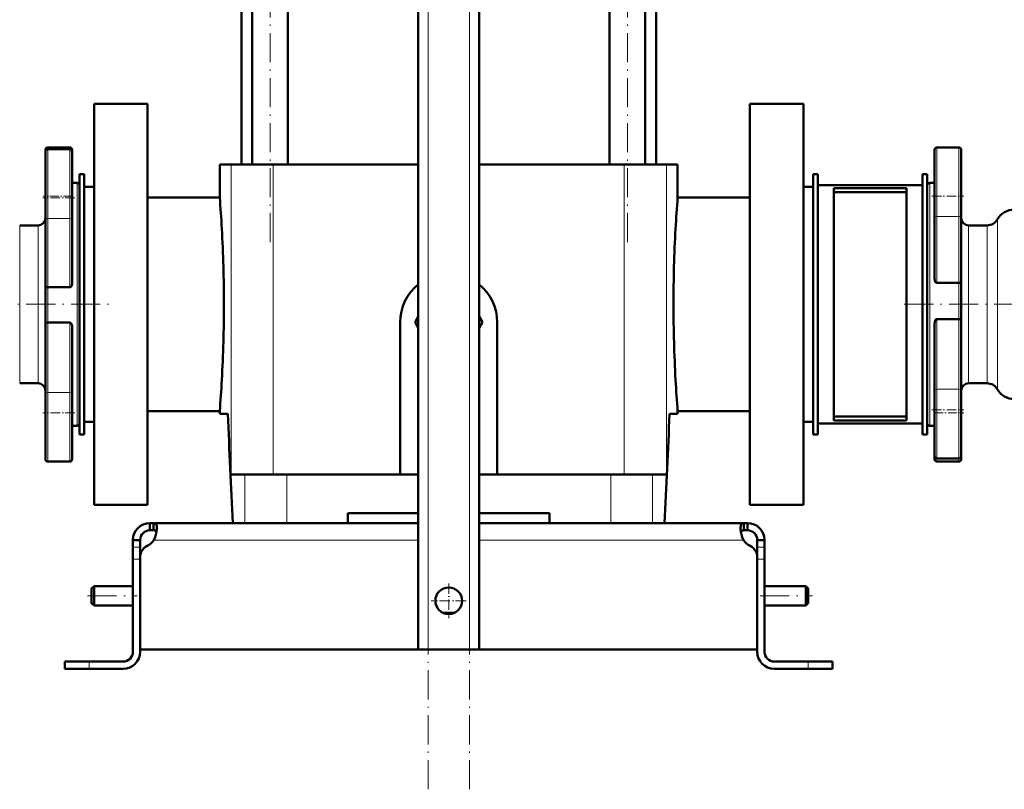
# Model space of a CAD drawing. Extents: x -2073 to 2460, y -1838 to 686.
# Tile 5 of 94: x -1720 to -1315, y -436 to -119. Entities that reach past the tile are written whole.
import ezdxf

# ---------------------------------------------------------------- set-up
doc = ezdxf.new("R2010")
doc.units = 0
doc.linetypes.add('DASHDOT', pattern=[18.5, 12, -3, 0.5, -3])

msp = doc.modelspace()

# ---------------------------------------------------------------- linework, layer by layer
at = {"color": 7, "linetype": 'DASHDOT', "lineweight": 18}
for p, q in [((-1551.76, -436.09), (-1551.76, 254.81)), ((-1534.76, -436.09), (-1534.76, 254.81)), ((-1616.8, -210.91), (-1616.8, 171.89)), ((-1469.72, -210.91), (-1469.72, 171.89)), ((-1828.17, -236.51), (-1683.18, -236.51)), ((-1214.26, -236.51), (-1358.26, -236.51)), ((-1691.96, -356.51), (-1671.56, -356.51)), ((-1415.06, -356.51), (-1393.46, -356.51))]:
    msp.add_line(p, q, dxfattribs=at)
at = {"color": 7, "lineweight": 50}
for p, q in [((-1555.76, -378.51), (-1555.76, 197.24)), ((-1530.76, -378.51), (-1530.76, 197.24)), ((-1624.1, -179.01), (-1624.1, 92.99)), ((-1609.5, -179.01), (-1609.5, 92.99)), ((-1477.02, -179.01), (-1477.02, 92.99)), ((-1462.42, -179.01), (-1462.42, 92.99)), ((-1628.61, -179.01), (-1628.61, 76.99)), ((-1457.91, 76.99), (-1457.91, -179.01)), ((-1689.26, -154.01), (-1667.26, -154.01)), ((-1689.26, -236.51), (-1689.26, -154.01)), ((-1667.26, -319.01), (-1667.26, -154.01)), ((-1419.26, -319.01), (-1419.26, -154.01)), ((-1419.26, -154.01), (-1397.26, -154.01)), ((-1397.26, -154.01), (-1397.26, -236.51)), ((-1709.26, -172.93), (-1709.26, -173.7)), ((-1709.26, -173.7), (-1709.26, -200.73)), ((-1708.26, -171.93), (-1699.26, -171.93)), ((-1708.26, -172.7), (-1699.26, -172.7)), ((-1698.26, -173.85), (-1698.26, -172.93)), ((-1698.26, -192.7), (-1698.26, -173.7)), ((-1343.26, -172.93), (-1343.26, -191.93)), ((-1333.26, -171.93), (-1342.26, -171.93)), ((-1332.26, -199.96), (-1332.26, -172.93)), ((-1632.87, -179.01), (-1637.51, -179.01)), ((-1637.51, -192.51), (-1637.51, -179.01)), ((-1615.51, -179.01), (-1632.87, -179.01)), ((-1555.76, -179.01), (-1615.51, -179.01)), ((-1471.01, -179.01), (-1530.76, -179.01)), ((-1471.01, -179.01), (-1453.64, -179.01)), ((-1449.01, -179.01), (-1453.64, -179.01)), ((-1449.01, -192.51), (-1449.01, -179.01)), ((-1693.26, -183.01), (-1695.26, -183.01)), ((-1695.26, -183.01), (-1695.26, -290.01)), ((-1693.26, -183.01), (-1693.26, -290.01)), ((-1391.26, -183.01), (-1393.26, -183.01)), ((-1393.26, -183.01), (-1393.26, -290.01)), ((-1391.26, -183.01), (-1391.26, -290.01)), ((-1346.26, -183.01), (-1348.26, -183.01)), ((-1348.26, -183.01), (-1348.26, -290.01)), ((-1346.26, -183.01), (-1346.26, -290.01)), ((-1698.26, -186.51), (-1696.26, -186.51)), ((-1693.26, -188.11), (-1693.26, -236.51)), ((-1689.26, -188.11), (-1693.26, -188.11)), ((-1393.26, -188.11), (-1397.26, -188.11)), ((-1391.26, -285.51), (-1391.26, -187.51)), ((-1391.26, -187.51), (-1348.26, -187.51)), ((-1384.76, -284.26), (-1384.76, -188.76)), ((-1384.76, -188.76), (-1354.76, -188.76)), ((-1384.76, -190.3), (-1354.76, -190.3)), ((-1354.76, -284.26), (-1354.76, -188.76)), ((-1346.26, -187.51), (-1346.26, -236.51)), ((-1343.26, -186.51), (-1345.26, -186.51)), ((-1698.26, -200.73), (-1698.26, -192.7)), ((-1667.26, -192.51), (-1637.51, -192.51)), ((-1449.01, -192.51), (-1419.26, -192.51)), ((-1343.26, -191.93), (-1343.26, -199.96)), ((-1709.26, -229.32), (-1709.26, -200.73)), ((-1698.26, -200.73), (-1698.26, -227.71)), ((-1343.26, -226.01), (-1343.26, -199.96)), ((-1332.26, -199.96), (-1332.26, -227.54)), ((-1719.86, -204.01), (-1712.26, -204.01)), ((-1321.66, -204.01), (-1329.26, -204.01)), ((-1709.26, -229.32), (-1709.26, -244.17)), ((-1708.26, -229.47), (-1699.26, -229.47)), ((-1333.26, -227.67), (-1342.26, -227.67)), ((-1332.26, -242.78), (-1332.26, -227.54)), ((-1693.26, -236.51), (-1693.26, -284.91)), ((-1689.26, -319.01), (-1689.26, -236.51)), ((-1397.26, -236.51), (-1397.26, -319.01)), ((-1346.26, -236.51), (-1346.26, -285.51)), ((-1555.76, -241.56), (-1557.12, -243.91)), ((-1529.4, -243.91), (-1530.76, -241.56)), ((-1333.26, -242.62), (-1342.26, -242.62)), ((-1332.26, -242.78), (-1332.26, -271.9)), ((-1709.26, -273.19), (-1709.26, -244.17)), ((-1708.26, -244.03), (-1699.26, -244.03)), ((-1698.26, -245.76), (-1698.26, -273.19)), ((-1563.26, -306.51), (-1563.26, -243.91)), ((-1557.12, -243.91), (-1555.76, -246.26)), ((-1530.76, -246.26), (-1529.4, -243.91)), ((-1523.26, -243.91), (-1523.26, -306.51)), ((-1343.26, -271.9), (-1343.26, -244.43)), ((-1712.26, -269.01), (-1719.86, -269.01)), ((-1329.26, -269.01), (-1321.66, -269.01)), ((-1709.26, -273.19), (-1709.26, -300.22)), ((-1698.26, -281.22), (-1698.26, -273.19)), ((-1343.26, -271.9), (-1343.26, -279.93)), ((-1332.26, -298.93), (-1332.26, -271.9)), ((-1698.26, -300.22), (-1698.26, -281.22)), ((-1637.51, -280.51), (-1667.26, -280.51)), ((-1637.51, -281.51), (-1637.51, -280.51)), ((-1634.15, -281.51), (-1637.51, -281.51)), ((-1449.01, -281.51), (-1452.36, -281.51)), ((-1419.26, -280.51), (-1449.01, -280.51)), ((-1449.01, -281.51), (-1449.01, -280.51)), ((-1384.76, -282.72), (-1354.76, -282.72)), ((-1343.26, -279.93), (-1343.26, -298.93)), ((-1696.26, -286.51), (-1698.26, -286.51)), ((-1689.26, -284.91), (-1693.26, -284.91)), ((-1393.26, -284.91), (-1397.26, -284.91)), ((-1348.26, -285.51), (-1391.26, -285.51)), ((-1384.76, -284.26), (-1354.76, -284.26)), ((-1345.26, -286.51), (-1343.26, -286.51)), ((-1693.26, -290.01), (-1695.26, -290.01)), ((-1391.26, -290.01), (-1393.26, -290.01)), ((-1346.26, -290.01), (-1348.26, -290.01)), ((-1343.26, -298.93), (-1343.26, -300.22)), ((-1342.26, -299.93), (-1333.26, -299.93)), ((-1332.26, -300.22), (-1332.26, -298.93)), ((-1699.26, -301.22), (-1708.26, -301.22)), ((-1342.26, -301.22), (-1333.26, -301.22)), ((-1632.87, -306.51), (-1627.15, -306.51)), ((-1627.15, -306.51), (-1609.94, -306.51)), ((-1609.94, -306.51), (-1555.76, -306.51)), ((-1530.76, -306.51), (-1476.58, -306.51)), ((-1476.58, -306.51), (-1459.37, -306.51)), ((-1459.37, -306.51), (-1453.64, -306.51)), ((-1667.26, -319.01), (-1689.26, -319.01)), ((-1397.26, -319.01), (-1419.26, -319.01)), ((-1584.76, -326.51), (-1584.76, -322.51)), ((-1555.76, -322.51), (-1584.76, -322.51)), ((-1501.76, -322.51), (-1530.76, -322.51)), ((-1501.76, -322.51), (-1501.76, -326.51)), ((-1666.26, -326.51), (-1666.26, -329.51)), ((-1664.72, -326.51), (-1666.26, -326.51)), ((-1664.72, -326.51), (-1664.72, -329.51)), ((-1555.76, -326.51), (-1664.72, -326.51)), ((-1530.76, -326.51), (-1421.79, -326.51)), ((-1421.79, -326.51), (-1421.79, -329.51)), ((-1421.79, -326.51), (-1420.26, -326.51)), ((-1420.26, -326.51), (-1420.26, -329.51)), ((-1664.72, -329.51), (-1666.26, -329.51)), ((-1421.79, -329.51), (-1420.26, -329.51)), ((-1673.26, -333.51), (-1670.26, -333.51)), ((-1673.26, -336.47), (-1673.26, -333.51)), ((-1670.26, -336.47), (-1670.26, -333.51)), ((-1413.26, -333.51), (-1416.26, -333.51)), ((-1416.26, -333.51), (-1416.26, -336.47)), ((-1413.26, -336.47), (-1413.26, -333.51)), ((-1673.26, -341.39), (-1673.26, -336.47)), ((-1670.26, -340.43), (-1670.26, -336.47)), ((-1670.26, -340.44), (-1670.26, -378.51)), ((-1416.26, -341.39), (-1416.26, -336.47)), ((-1416.26, -378.51), (-1416.26, -340.44)), ((-1413.26, -341.39), (-1413.26, -336.47)), ((-1673.26, -341.39), (-1673.26, -379.51)), ((-1670.26, -379.51), (-1670.26, -341.39)), ((-1416.26, -379.51), (-1416.26, -341.39)), ((-1413.26, -379.51), (-1413.26, -341.39)), ((-1690.26, -353.51), (-1689.26, -352.51)), ((-1689.26, -356.51), (-1689.26, -352.51)), ((-1689.26, -352.51), (-1673.26, -352.51)), ((-1413.26, -352.51), (-1396.26, -352.51)), ((-1396.26, -356.51), (-1396.26, -352.51)), ((-1395.26, -353.51), (-1396.26, -352.51)), ((-1690.26, -356.51), (-1690.26, -353.51)), ((-1690.26, -359.51), (-1690.26, -356.51)), ((-1689.26, -360.51), (-1689.26, -356.51)), ((-1396.26, -360.51), (-1396.26, -356.51)), ((-1395.26, -356.51), (-1395.26, -353.51)), ((-1395.26, -359.51), (-1395.26, -356.51)), ((-1690.26, -359.51), (-1689.26, -360.51)), ((-1689.26, -360.51), (-1673.26, -360.51)), ((-1413.26, -360.51), (-1396.26, -360.51)), ((-1395.26, -359.51), (-1396.26, -360.51)), ((-1545.55, -363.51), (-1543.26, -363.51)), ((-1543.26, -363.51), (-1540.97, -363.51)), ((-1555.76, -378.51), (-1670.26, -378.51)), ((-1543.26, -378.51), (-1670.26, -378.51)), ((-1551.76, -378.51), (-1555.76, -378.51)), ((-1551.76, -378.51), (-1534.76, -378.51)), ((-1543.26, -378.51), (-1416.26, -378.51)), ((-1530.76, -378.51), (-1534.76, -378.51)), ((-1530.76, -378.51), (-1416.26, -378.51)), ((-1701.26, -383.51), (-1701.26, -386.51)), ((-1701.26, -383.51), (-1691.26, -383.51)), ((-1677.26, -383.51), (-1691.26, -383.51)), ((-1409.26, -383.51), (-1395.26, -383.51)), ((-1385.26, -383.51), (-1395.26, -383.51)), ((-1385.26, -383.51), (-1385.26, -386.51)), ((-1701.26, -386.51), (-1691.26, -386.51)), ((-1691.26, -386.51), (-1677.26, -386.51)), ((-1395.26, -386.51), (-1409.26, -386.51)), ((-1385.26, -386.51), (-1395.26, -386.51))]:
    msp.add_line(p, q, dxfattribs=at)
at = {"color": 7, "lineweight": 18}
for p, q in [((-1551.76, -378.51), (-1551.76, 197.24)), ((-1534.76, -378.51), (-1534.76, 197.24)), ((-1708.26, -172.7), (-1708.26, -171.93)), ((-1708.26, -201.16), (-1708.26, -172.7)), ((-1699.26, -171.93), (-1699.26, -172.7)), ((-1699.26, -172.7), (-1699.26, -192.7)), ((-1342.26, -191.93), (-1342.26, -171.93)), ((-1333.26, -171.93), (-1333.26, -200.39)), ((-1632.87, -179.01), (-1632.87, -306.51)), ((-1615.51, -179.01), (-1615.51, -306.51)), ((-1471.01, -179.01), (-1471.01, -306.51)), ((-1453.64, -179.01), (-1453.64, -306.51)), ((-1696.26, -186.51), (-1696.26, -236.51)), ((-1345.26, -236.51), (-1345.26, -186.51)), ((-1699.26, -192.7), (-1699.26, -201.16)), ((-1342.26, -200.39), (-1342.26, -191.93)), ((-1708.26, -201.16), (-1708.26, -229.47)), ((-1708.26, -201.16), (-1699.26, -201.16)), ((-1699.26, -229.47), (-1699.26, -201.16)), ((-1333.26, -200.39), (-1342.26, -200.39)), ((-1342.26, -200.39), (-1342.26, -227.67)), ((-1333.26, -227.67), (-1333.26, -200.39)), ((-1317.33, -236.51), (-1317.33, -201.51)), ((-1719.86, -236.51), (-1719.86, -204.01)), ((-1712.26, -204.01), (-1712.26, -236.51)), ((-1329.26, -236.51), (-1329.26, -204.01)), ((-1321.66, -204.01), (-1321.66, -236.51)), ((-1708.26, -244.03), (-1708.26, -229.47)), ((-1333.26, -227.67), (-1333.26, -242.62)), ((-1719.86, -269.01), (-1719.86, -236.51)), ((-1712.26, -236.51), (-1712.26, -269.01)), ((-1696.26, -236.51), (-1696.26, -286.51)), ((-1345.26, -286.51), (-1345.26, -236.51)), ((-1329.26, -269.01), (-1329.26, -236.51)), ((-1321.66, -236.51), (-1321.66, -269.01)), ((-1317.33, -271.51), (-1317.33, -236.51)), ((-1342.26, -242.62), (-1342.26, -271.48)), ((-1333.26, -271.48), (-1333.26, -242.62)), ((-1708.26, -244.03), (-1708.26, -272.77)), ((-1699.26, -272.77), (-1699.26, -244.03)), ((-1333.26, -271.48), (-1342.26, -271.48)), ((-1342.26, -279.93), (-1342.26, -271.48)), ((-1333.26, -271.48), (-1333.26, -299.93)), ((-1708.26, -301.22), (-1708.26, -272.77)), ((-1708.26, -272.77), (-1699.26, -272.77)), ((-1699.26, -272.77), (-1699.26, -281.22)), ((-1699.26, -281.22), (-1699.26, -301.22)), ((-1342.26, -299.93), (-1342.26, -279.93)), ((-1342.26, -301.22), (-1342.26, -299.93)), ((-1333.26, -299.93), (-1333.26, -301.22)), ((-1627.15, -306.51), (-1627.15, -326.51)), ((-1609.94, -306.51), (-1609.94, -326.51)), ((-1476.58, -306.51), (-1476.58, -326.51)), ((-1459.37, -306.51), (-1459.37, -326.51)), ((-1555.76, -333.51), (-1664.59, -333.51)), ((-1530.76, -333.51), (-1421.93, -333.51)), ((-1673.26, -336.47), (-1670.26, -336.47)), ((-1413.26, -336.47), (-1416.26, -336.47)), ((-1673.26, -341.39), (-1670.26, -341.39)), ((-1413.26, -341.39), (-1416.26, -341.39)), ((-1691.26, -383.51), (-1691.26, -386.51)), ((-1395.26, -383.51), (-1395.26, -386.51))]:
    msp.add_line(p, q, dxfattribs=at)
at = {"color": 7, "linetype": 'DASHDOT', "lineweight": 18, "ltscale": 0.330017}
for p, q in [((-1697.16, -192.7), (-1710.36, -192.7)), ((-1697.16, -281.22), (-1710.36, -281.22))]:
    msp.add_line(p, q, dxfattribs=at)
at = {"color": 7, "linetype": 'DASHDOT', "lineweight": 18, "ltscale": 0.300012}
for p, q in [((-1698.26, -191.93), (-1710.26, -191.93)), ((-1343.26, -281.22), (-1331.26, -281.22))]:
    msp.add_line(p, q, dxfattribs=at)
at = {"color": 7, "linetype": 'DASHDOT', "lineweight": 18, "ltscale": 0.329999}
for p, q in [((-1344.36, -191.93), (-1331.16, -191.93)), ((-1344.36, -279.93), (-1331.16, -279.93))]:
    msp.add_line(p, q, dxfattribs=at)
at = {"color": 7, "linetype": 'DASHDOT', "lineweight": 18, "ltscale": 0.090002}
for p, q in [((-1673.56, -341.39), (-1669.96, -341.39)), ((-1416.56, -341.39), (-1412.96, -341.39))]:
    msp.add_line(p, q, dxfattribs=at)
at = {"color": 7, "linetype": 'DASHDOT', "lineweight": 18, "ltscale": 0.3575}
msp.add_line((-1543.26, -351.36), (-1543.26, -365.66), dxfattribs=at)
at = {"color": 7, "linetype": 'DASHDOT', "lineweight": 18, "ltscale": 0.357501}
msp.add_line((-1536.11, -358.51), (-1550.41, -358.51), dxfattribs=at)
at = {"color": 7, "linetype": 'DASHDOT', "lineweight": 18, "ltscale": 0.090015}
msp.add_line((-1691.26, -383.21), (-1691.26, -386.81), dxfattribs=at)
at = {"color": 7, "linetype": 'DASHDOT', "lineweight": 18, "ltscale": 0.089999}
msp.add_line((-1395.26, -386.81), (-1395.26, -383.21), dxfattribs=at)
at = {"color": 7, "lineweight": 50}
for points in [[(-1342.26, -227.67), (-1342.47, -227.63), (-1342.66, -227.53), (-1342.82, -227.38), (-1342.94, -227.21), (-1343.09, -226.93), (-1343.18, -226.62), (-1343.26, -226.01)], [(-1709.26, -229.32), (-1709.26, -229.33), (-1709.25, -229.33), (-1709.24, -229.35), (-1709.17, -229.38), (-1708.93, -229.43), (-1708.26, -229.47)], [(-1698.26, -227.71), (-1698.29, -228.14), (-1698.39, -228.57), (-1698.57, -228.97), (-1698.7, -229.16), (-1698.86, -229.31), (-1699.05, -229.43), (-1699.26, -229.47)], [(-1332.26, -227.54), (-1332.26, -227.55), (-1332.27, -227.55), (-1332.28, -227.56), (-1332.35, -227.59), (-1332.58, -227.63), (-1333.26, -227.67)], [(-1343.26, -244.43), (-1343.21, -243.88), (-1343.05, -243.34), (-1342.83, -242.95), (-1342.67, -242.79), (-1342.48, -242.67), (-1342.26, -242.62)], [(-1333.26, -242.62), (-1332.59, -242.66), (-1332.36, -242.71), (-1332.29, -242.74), (-1332.27, -242.75), (-1332.26, -242.77), (-1332.26, -242.78)], [(-1708.26, -244.03), (-1708.93, -244.06), (-1709.16, -244.11), (-1709.22, -244.13), (-1709.24, -244.15), (-1709.26, -244.16), (-1709.26, -244.17)], [(-1699.26, -244.03), (-1699.04, -244.07), (-1698.85, -244.18), (-1698.69, -244.34), (-1698.51, -244.61), (-1698.39, -244.91), (-1698.31, -245.23), (-1698.26, -245.76)], [(-1663.38, -328.66), (-1663.4, -328.16), (-1663.46, -327.71), (-1663.55, -327.39), (-1663.67, -327.11), (-1663.84, -326.87), (-1664.04, -326.69), (-1664.35, -326.55), (-1664.72, -326.51)], [(-1423.14, -328.66), (-1423.12, -328.16), (-1423.05, -327.71), (-1422.97, -327.39), (-1422.85, -327.11), (-1422.68, -326.87), (-1422.47, -326.69), (-1422.16, -326.55), (-1421.79, -326.51)], [(-1664.72, -329.51), (-1664.38, -329.53), (-1664.08, -329.6), (-1663.85, -329.7), (-1663.67, -329.85)], [(-1663.51, -330.1), (-1663.66, -329.86), (-1663.89, -329.68), (-1664.18, -329.57), (-1664.43, -329.53), (-1664.72, -329.51)], [(-1664.59, -333.51), (-1664.11, -332.39), (-1663.75, -331.25), (-1663.51, -330.12), (-1663.39, -329.06), (-1663.38, -328.66)], [(-1421.93, -333.51), (-1422.41, -332.39), (-1422.77, -331.25), (-1423.01, -330.12), (-1423.12, -329.06), (-1423.14, -328.66)], [(-1421.79, -329.51), (-1422.09, -329.53), (-1422.34, -329.57), (-1422.63, -329.68), (-1422.85, -329.86), (-1423.01, -330.1)], [(-1423.01, -330.1), (-1422.85, -329.86), (-1422.63, -329.68), (-1422.34, -329.57), (-1422.09, -329.53), (-1421.79, -329.51)], [(-1423.01, -330.1), (-1422.77, -331.23), (-1422.41, -332.39), (-1421.93, -333.51)]]:
    msp.add_lwpolyline(points, dxfattribs=at)
msp.add_circle((-1543.26, -358.51), 5.5, dxfattribs=at)
for centre, radius, start, end in [((-1708.26, -172.93), 1, 90, 180), ((-1708.26, -173.7), 1, 90, 180), ((-1699.26, -172.93), 1, 0, 90), ((-1699.26, -173.7), 1, 0, 90), ((-1342.26, -172.93), 1, 90, 180), ((-1333.26, -172.93), 1, 0, 90), ((-1696.26, -187.51), 1, 0, 90), ((-1345.26, -187.51), 1, 90, 180), ((-2207.4, -236.86), 571.61, 3.1553, 4.45), ((-879.08, -236.86), 571.65, 175.5501, 176.8446), ((-1310.4, -205.51), 8, 90, 150), ((-1712.26, -201.01), 3, 270, 359.6969), ((-1329.26, -201.01), 3, 180, 270), ((-1321.66, -199.01), 5, 270, 330), ((-2201.11, -236.53), 565.31, 0.0023, 3.1572), ((-885.41, -236.53), 565.32, 176.8428, 179.9977), ((-1543.26, -243.91), 20, 128.6825, 180), ((-1543.26, -243.91), 20, 0, 51.3181), ((-2201.11, -236.49), 565.32, 356.8428, 359.9977), ((-885.41, -236.49), 565.31, 180.0023, 183.1572), ((-1712.26, -272.01), 3, 0.3024, 90), ((-2207.44, -236.16), 571.65, 355.5501, 356.8446), ((-879.12, -236.16), 571.61, 183.1553, 184.45), ((-1329.26, -272.01), 3, 90, 180), ((-1321.66, -274.01), 5, 30, 90), ((-1310.4, -267.51), 8, 210, 270), ((2485.71, -116.29), 4123.18, 182.29661, 182.92258), ((-5572.23, -116.29), 4123.18, 357.07743, 357.7034), ((-5572.23, -116.29), 4123.18, 357.07743, 357.7034), ((-1696.26, -285.51), 1, 270, 360), ((-1345.26, -285.51), 1, 180, 270), ((-1342.26, -298.93), 1, 180, 270), ((-1333.26, -298.93), 1, 270, 360), ((-1708.26, -300.22), 1, 180, 270), ((-1699.26, -300.22), 1, 270, 360), ((-1342.26, -300.22), 1, 180, 270), ((-1333.26, -300.22), 1, 270, 360), ((-1666.26, -333.51), 7, 90, 180), ((-1420.26, -333.51), 7, 360, 90), ((-1666.26, -333.51), 4, 90, 180), ((-1420.26, -333.51), 4, 360, 90), ((-1665.26, -340.44), 5, 115.2697, 180), ((-1670.38, -329.58), 7, 295.2697, 325.8717), ((-1416.14, -329.58), 7, 214.1283, 244.7303), ((-1421.26, -340.44), 5, 0, 64.7303), ((-1677.26, -379.51), 4, 270, 0), ((-1677.26, -379.51), 7, 270, 0), ((-1409.26, -379.51), 7, 180, 270), ((-1409.26, -379.51), 4, 180, 270)]:
    msp.add_arc(centre, radius, start, end, dxfattribs=at)
at = {"color": 7, "lineweight": 18}
for centre, major_axis, start_param, end_param in [((-1708.26, -200.73), (1, 0), 3.141593, 4.712389), ((-1699.26, -200.73), (1, 0), 4.712389, 6.283185), ((-1342.26, -199.96), (1, 0), 3.141593, 4.712389), ((-1333.26, -199.96), (-1, 0), 1.570796, 3.141593), ((-1342.26, -271.9), (-1, 0), 4.712389, 6.283185), ((-1333.26, -271.9), (1, 0), 0, 1.570796), ((-1708.26, -273.19), (-1, 0), 4.712389, 6.283185), ((-1699.26, -273.19), (1, 0), 0, 1.570796)]:
    msp.add_ellipse(centre, major_axis=major_axis, ratio=0.422618, start_param=start_param, end_param=end_param, dxfattribs=at)

doc.saveas('drawing.dxf')
